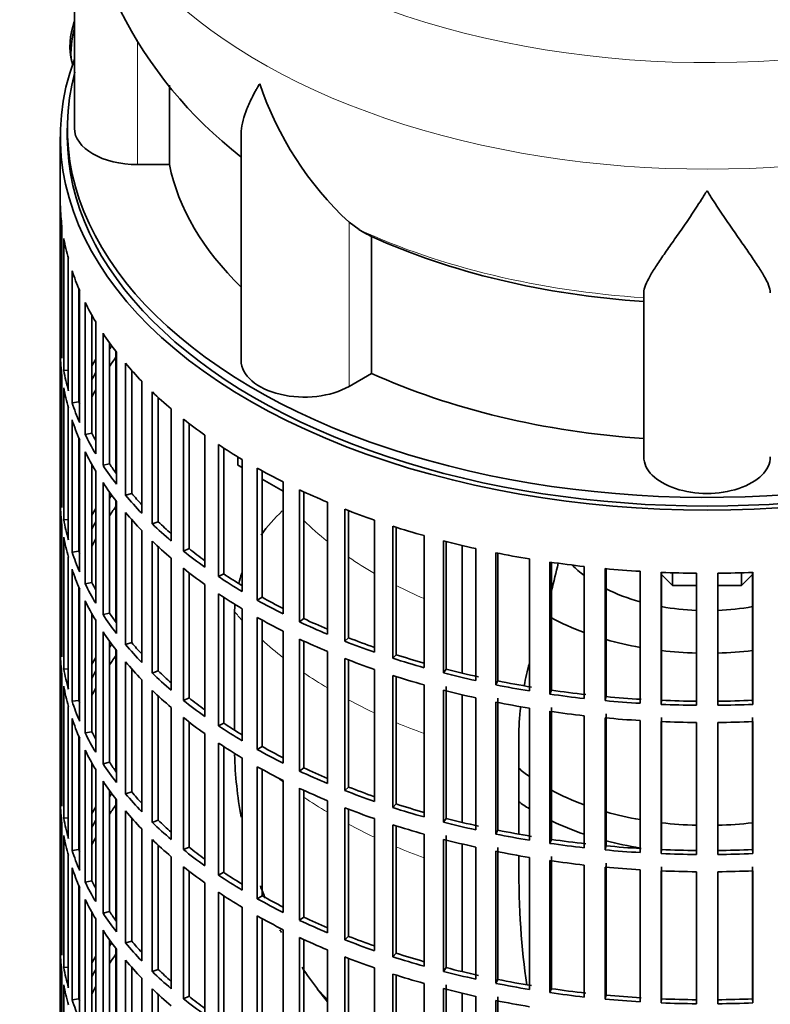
# Model space of a CAD drawing. Header units: millimetres. Extents: x 148 to 904, y -2845 to 2089.
# Tile 4 of 22: x 687 to 794, y -2710 to -2570. Entities that reach past the tile are written whole.
import ezdxf

# ---------------------------------------------------------------- set-up
doc = ezdxf.new("R2010")
doc.units = ezdxf.units.MM
for name, color, linetype in [('M5X8_UNI7687', 7, 'Continuous'), ('VSI134_DIFFUSORE', 7, 'Continuous'), ('VSI134_FILTRO_A', 7, 'Continuous'), ('VSI134_GIUNTO_8×', 7, 'Continuous'), ('VSI134_SUPPORTO_', 7, 'Continuous')]:
    doc.layers.add(name, color=color, linetype=linetype)

# ---------------------------------------------------------------- blocks, each defined once
blk = doc.blocks.new('SE4')
at = {"layer": 'M5X8_UNI7687', "color": 7, "linetype": 'Continuous', "lineweight": 35}
blk.add_arc((704.61, -2573.31), 10, 159.6255, 193.1681, dxfattribs=at)
blk.add_ellipse((696.44, -2571.59), major_axis=(1.01, 4.83), ratio=0.279258, start_param=1.436063, end_param=2.733198, dxfattribs=at)
at = {"layer": 'VSI134_DIFFUSORE', "color": 7, "linetype": 'Continuous', "lineweight": 35}
for p, q in [((695.24, -2541.89), (695.24, -2584.94)), ((708.77, -2590.14), (708.77, -2578.82)), ((718.96, -2585.85), (718.96, -2618.01)), ((704.24, -2590.14), (708.77, -2590.14)), ((735.75, -2599.39), (734.33, -2598.34)), ((737.53, -2619.84), (737.53, -2600.36)), ((776.24, -2631.71), (776.24, -2608.36)), ((734.33, -2621.68), (737.53, -2619.84))]:
    blk.add_line(p, q, dxfattribs=at)
at = {"layer": 'VSI134_DIFFUSORE', "color": 4, "linetype": 'Continuous', "lineweight": 9}
for p, q in [((704.24, -2590.14), (704.24, -2572.44)), ((734.33, -2621.68), (734.33, -2598.34))]:
    blk.add_line(p, q, dxfattribs=at)
at = {"layer": 'VSI134_DIFFUSORE', "color": 7, "linetype": 'Continuous', "lineweight": 35}
for centre, radius, start, end in [((756.25, -2540.79), 60.98, 181.1341, 232.2546), ((766.83, -2563.38), 47.73, 198.6373, 227.0857), ((743.66, -2587), 14.7, 237.4509, 245.3566)]:
    blk.add_arc(centre, radius, start, end, dxfattribs=at)
at = {"layer": 'VSI134_DIFFUSORE', "color": 4, "linetype": 'Continuous', "lineweight": 9}
for centre, major_axis, start_param, end_param in [((785.24, -2526.17), (85.67, 0), 2.811676, 6.283185), ((785.24, -2538.92), (-89.83, 0), 0, 3.209257), ((785.24, -2563.47), (-79.5, 0), 0.898849, 1.457346)]:
    blk.add_ellipse(centre, major_axis=major_axis, ratio=0.57735, start_param=start_param, end_param=end_param, dxfattribs=at)
at = {"layer": 'VSI134_DIFFUSORE', "color": 7, "linetype": 'Continuous', "lineweight": 35}
for centre, major_axis, start_param, end_param in [((704.24, -2584.94), (9, 0), 3.141593, 4.712389), ((785.24, -2584.94), (-77, 0), 0.117151, 0.534109), ((785.24, -2565.47), (-77, 0), 0.902549, 1.453645), ((727.96, -2618.01), (9, 0), 3.141593, 5.497787), ((785.24, -2584.94), (-77, 0), 0.902549, 1.453645), ((785.24, -2631.71), (-9, 0), 0, 3.141593)]:
    blk.add_ellipse(centre, major_axis=major_axis, ratio=0.57735, start_param=start_param, end_param=end_param, dxfattribs=at)
for points, knots in [([(718.96, -2585.87), (718.96, -2585.71), (718.97, -2585.55), (719.05, -2584.37), (719.34, -2583.32), (720.01, -2581.65), (720.27, -2581.07), (720.73, -2580.18), (720.89, -2579.88), (721.14, -2579.42), (721.28, -2579.19), (721.41, -2578.95), (721.5, -2578.79), (721.55, -2578.71), (721.6, -2578.64)], [0.4600931, 0.4600931, 0.4600931, 0.4600931, 0.5, 0.5, 0.75, 0.75, 0.875, 0.875, 0.9375, 0.9375, 0.96875, 0.984375, 0.984375, 1, 1, 1, 1]), ([(785.24, -2593.85), (785.11, -2594.07), (784.97, -2594.28), (784.71, -2594.7), (784.57, -2594.91), (784.18, -2595.52), (783.91, -2595.93), (783.13, -2597.12), (782.61, -2597.89), (781.6, -2599.36), (781.1, -2600.07), (780.15, -2601.43), (779.7, -2602.07), (778.86, -2603.29), (778.46, -2603.87), (777.92, -2604.69), (777.75, -2604.96), (777.43, -2605.47), (777.27, -2605.72), (776.86, -2606.44), (776.64, -2606.88), (776.33, -2607.68), (776.24, -2608.04), (776.24, -2608.36)], [0, 0, 0, 0, 0.03125, 0.03125, 0.0625, 0.0625, 0.125, 0.125, 0.25, 0.25, 0.375, 0.375, 0.5, 0.5, 0.625, 0.625, 0.6875, 0.6875, 0.75, 0.75, 0.875, 0.875, 1, 1, 1, 1]), ([(794.24, -2608.36), (794.24, -2608.04), (794.15, -2607.68), (793.84, -2606.88), (793.61, -2606.44), (793.2, -2605.72), (793.05, -2605.47), (792.73, -2604.96), (792.56, -2604.69), (792.02, -2603.87), (791.62, -2603.29), (790.78, -2602.07), (790.32, -2601.43), (789.38, -2600.08), (788.88, -2599.37), (787.87, -2597.89), (787.35, -2597.12), (786.56, -2595.93), (786.3, -2595.53), (785.9, -2594.91), (785.77, -2594.7), (785.5, -2594.28), (785.37, -2594.07), (785.24, -2593.85)], [0, 0, 0, 0, 0.125, 0.125, 0.25, 0.25, 0.3125, 0.3125, 0.375, 0.375, 0.5, 0.5, 0.625, 0.625, 0.75, 0.75, 0.875, 0.875, 0.9375, 0.9375, 0.96875, 0.96875, 1, 1, 1, 1])]:
    blk.add_open_spline(points, degree=3, knots=knots, dxfattribs=at)
at = {"layer": 'VSI134_FILTRO_A', "color": 7, "linetype": 'Continuous', "lineweight": 35}
for p, q in [((693.24, -2586.17), (693.24, -2750.28)), ((693.25, -2596.02), (693.25, -2614.8)), ((693.47, -2598.91), (693.47, -2617.69)), ((693.73, -2600.65), (693.73, -2619.43)), ((694.38, -2603.51), (694.38, -2622.29)), ((694.91, -2605.23), (694.91, -2624.01)), ((695.89, -2607.8), (695.89, -2623.89)), ((695.99, -2608.05), (695.99, -2626.83)), ((696.78, -2609.74), (696.78, -2628.52)), ((697.73, -2611.54), (697.73, -2628.34)), ((698.28, -2612.49), (698.28, -2631.27)), ((699.32, -2614.13), (699.32, -2632.91)), ((693.47, -2614.8), (693.25, -2614.8)), ((700.24, -2615.47), (700.24, -2632.69)), ((693.25, -2617.25), (693.25, -2636.03)), ((701.23, -2616.8), (701.23, -2635.58)), ((702.51, -2618.39), (702.51, -2637.17)), ((693.47, -2620.14), (693.47, -2638.92)), ((694.38, -2619.38), (693.73, -2619.43)), ((703.4, -2619.41), (703.4, -2636.9)), ((704.82, -2620.95), (704.82, -2639.73)), ((693.73, -2621.88), (693.73, -2640.66)), ((706.33, -2622.46), (706.33, -2641.24)), ((695.89, -2623.89), (694.91, -2624.01)), ((707.17, -2623.26), (707.17, -2640.93)), ((694.38, -2624.74), (694.38, -2643.52)), ((709.02, -2624.89), (709.02, -2643.67)), ((694.91, -2626.46), (694.91, -2645.24)), ((710.75, -2626.33), (710.75, -2645.11)), ((711.55, -2626.95), (711.55, -2644.75)), ((697.73, -2628.34), (696.78, -2628.52)), ((713.8, -2628.62), (713.8, -2647.4)), ((695.89, -2629.03), (695.89, -2645.12)), ((695.99, -2629.28), (695.99, -2648.06)), ((715.74, -2629.96), (715.74, -2648.74)), ((696.78, -2630.97), (696.78, -2649.75)), ((716.48, -2630.44), (716.48, -2648.35)), ((697.73, -2632.77), (697.73, -2649.57)), ((700.24, -2632.69), (699.32, -2632.91)), ((719.12, -2632.08), (719.12, -2650.86)), ((698.28, -2633.72), (698.28, -2652.5)), ((721.26, -2633.32), (721.26, -2652.1)), ((721.94, -2633.69), (721.94, -2651.67)), ((699.32, -2635.36), (699.32, -2654.14)), ((724.95, -2635.27), (724.95, -2654.05)), ((693.47, -2636.03), (693.25, -2636.03)), ((700.24, -2636.7), (700.24, -2653.92)), ((703.4, -2636.9), (702.51, -2637.17)), ((727.27, -2636.39), (727.27, -2655.17)), ((727.88, -2636.68), (727.88, -2654.72)), ((693.25, -2638.48), (693.25, -2657.26)), ((701.23, -2638.03), (701.23, -2656.81)), ((731.24, -2638.15), (731.24, -2656.93)), ((702.51, -2639.61), (702.51, -2658.39)), ((733.72, -2639.15), (733.72, -2657.93)), ((734.25, -2639.36), (734.25, -2657.45)), ((693.47, -2641.36), (693.47, -2660.14)), ((694.38, -2640.61), (693.73, -2640.66)), ((703.4, -2640.64), (703.4, -2658.13)), ((707.17, -2640.93), (706.33, -2641.24)), ((737.93, -2640.71), (737.93, -2659.48)), ((704.82, -2642.18), (704.82, -2660.95)), ((740.56, -2641.58), (740.56, -2660.36)), ((741.02, -2641.73), (741.02, -2659.85)), ((693.73, -2643.11), (693.73, -2661.89)), ((706.33, -2643.69), (706.33, -2662.47)), ((744.99, -2642.91), (744.99, -2661.69)), ((747.73, -2643.65), (747.73, -2662.43)), ((748.12, -2643.75), (748.12, -2661.9)), ((695.89, -2645.12), (694.91, -2645.24)), ((707.17, -2644.49), (707.17, -2662.16)), ((711.55, -2644.75), (710.75, -2645.11)), ((752.35, -2644.76), (752.35, -2663.54)), ((755.2, -2645.35), (755.2, -2664.13)), ((755.5, -2645.41), (755.5, -2663.58)), ((694.38, -2645.97), (694.38, -2664.75)), ((709.02, -2646.12), (709.02, -2664.9)), ((759.97, -2646.22), (759.97, -2665)), ((762.89, -2646.67), (762.89, -2665.45)), ((763.11, -2646.71), (763.11, -2664.89)), ((694.91, -2647.69), (694.91, -2666.47)), ((710.75, -2647.56), (710.75, -2666.34)), ((711.55, -2648.18), (711.55, -2665.98)), ((716.48, -2648.35), (715.74, -2648.74)), ((767.77, -2647.3), (767.77, -2666.08)), ((770.76, -2647.6), (770.76, -2666.38)), ((770.89, -2647.61), (770.89, -2665.81)), ((775.71, -2647.98), (775.71, -2666.76)), ((778.73, -2648.13), (778.73, -2666.91)), ((778.77, -2648.13), (778.77, -2666.33)), ((783.72, -2648.26), (783.72, -2667.04)), ((786.75, -2648.26), (786.75, -2667.04)), ((791.7, -2648.13), (791.7, -2666.33)), ((791.75, -2648.13), (791.75, -2666.91)), ((697.73, -2649.57), (696.78, -2649.75)), ((695.89, -2650.26), (695.89, -2666.34)), ((695.99, -2650.51), (695.99, -2669.29)), ((713.8, -2649.85), (713.8, -2668.63)), ((696.78, -2652.2), (696.78, -2670.98)), ((715.74, -2651.18), (715.74, -2669.96)), ((716.48, -2651.67), (716.48, -2669.57)), ((721.94, -2651.67), (721.26, -2652.1)), ((700.24, -2653.92), (699.32, -2654.14)), ((719.12, -2653.31), (719.12, -2672.09)), ((697.73, -2654), (697.73, -2670.8)), ((698.28, -2654.95), (698.28, -2673.73)), ((721.26, -2654.55), (721.26, -2673.33)), ((721.94, -2654.92), (721.94, -2672.9)), ((727.88, -2654.72), (727.27, -2655.17)), ((699.32, -2656.59), (699.32, -2675.37)), ((724.95, -2656.5), (724.95, -2675.28)), ((693.47, -2657.25), (693.25, -2657.26)), ((700.24, -2657.93), (700.24, -2675.15)), ((703.4, -2658.13), (702.51, -2658.39)), ((727.27, -2657.62), (727.27, -2676.4)), ((727.88, -2657.91), (727.88, -2675.94)), ((734.25, -2657.45), (733.72, -2657.93)), ((701.23, -2659.26), (701.23, -2678.04)), ((731.24, -2659.38), (731.24, -2678.16)), ((693.25, -2659.71), (693.25, -2678.49)), ((702.51, -2660.84), (702.51, -2679.62)), ((733.72, -2660.38), (733.72, -2679.16)), ((734.25, -2660.59), (734.25, -2678.68)), ((741.02, -2659.85), (740.56, -2660.36)), ((694.38, -2661.84), (693.73, -2661.89)), ((703.4, -2661.87), (703.4, -2679.36)), ((707.17, -2662.16), (706.33, -2662.47)), ((737.93, -2661.93), (737.93, -2680.71)), ((748.12, -2661.9), (747.73, -2662.43)), ((693.47, -2662.59), (693.47, -2681.37)), ((704.82, -2663.4), (704.82, -2682.18)), ((740.56, -2662.81), (740.56, -2681.59)), ((741.02, -2662.96), (741.02, -2681.08)), ((755.5, -2663.58), (755.2, -2664.13)), ((693.73, -2664.33), (693.73, -2683.11)), ((706.33, -2664.92), (706.33, -2683.7)), ((744.99, -2664.14), (744.99, -2682.92)), ((747.73, -2664.88), (747.73, -2683.66)), ((748.12, -2664.35), (748.12, -2683.13)), ((763.11, -2664.89), (762.89, -2665.45)), ((695.89, -2666.34), (694.91, -2666.47)), ((707.17, -2665.71), (707.17, -2683.39)), ((711.55, -2665.98), (710.75, -2666.34)), ((752.35, -2665.98), (752.35, -2684.76)), ((755.5, -2666.03), (755.5, -2684.81)), ((770.89, -2665.81), (770.76, -2666.38)), ((778.77, -2666.33), (778.73, -2666.91)), ((791.7, -2666.33), (791.75, -2666.91)), ((694.38, -2667.2), (694.38, -2685.98)), ((709.02, -2667.35), (709.02, -2686.13)), ((755.2, -2666.58), (755.2, -2685.36)), ((759.97, -2667.45), (759.97, -2686.23)), ((762.89, -2667.9), (762.89, -2686.68)), ((763.11, -2667.34), (763.11, -2686.12)), ((694.91, -2668.92), (694.91, -2687.7)), ((710.75, -2668.78), (710.75, -2687.56)), ((767.77, -2668.53), (767.77, -2687.31)), ((770.76, -2668.83), (770.76, -2687.61)), ((770.89, -2668.26), (770.89, -2687.04)), ((775.71, -2669.21), (775.71, -2687.99)), ((778.73, -2669.36), (778.73, -2688.14)), ((778.77, -2668.78), (778.77, -2687.56)), ((791.7, -2668.78), (791.7, -2687.56)), ((791.75, -2669.36), (791.75, -2688.14)), ((711.55, -2669.41), (711.55, -2687.21)), ((716.48, -2669.57), (715.74, -2669.96)), ((783.72, -2669.49), (783.72, -2688.27)), ((786.75, -2669.49), (786.75, -2688.27)), ((695.89, -2671.49), (695.89, -2687.57)), ((695.99, -2671.74), (695.99, -2690.52)), ((697.73, -2670.8), (696.78, -2670.98)), ((713.8, -2671.07), (713.8, -2689.85)), ((696.78, -2673.43), (696.78, -2692.2)), ((715.74, -2672.41), (715.74, -2691.19)), ((716.48, -2672.9), (716.48, -2690.8)), ((721.94, -2672.9), (721.26, -2673.33)), ((719.12, -2674.54), (719.12, -2693.32)), ((697.73, -2675.23), (697.73, -2692.03)), ((698.28, -2676.18), (698.28, -2694.96)), ((700.24, -2675.15), (699.32, -2675.37)), ((721.26, -2675.78), (721.26, -2694.56)), ((721.94, -2676.15), (721.94, -2694.13)), ((727.88, -2675.94), (727.27, -2676.4)), ((724.95, -2677.73), (724.95, -2696.51)), ((693.47, -2678.48), (693.25, -2678.49)), ((699.32, -2677.82), (699.32, -2696.6)), ((700.24, -2679.16), (700.24, -2696.38)), ((727.27, -2678.85), (727.27, -2697.63)), ((727.88, -2679.14), (727.88, -2697.17)), ((734.25, -2678.68), (733.72, -2679.16)), ((701.23, -2680.49), (701.23, -2699.27)), ((703.4, -2679.36), (702.51, -2679.62)), ((693.25, -2680.94), (693.25, -2699.72)), ((731.24, -2680.61), (731.24, -2699.39)), ((733.72, -2681.61), (733.72, -2700.39)), ((734.25, -2681.82), (734.25, -2699.9)), ((741.02, -2681.08), (740.56, -2681.59)), ((694.38, -2683.06), (693.73, -2683.11)), ((702.51, -2682.07), (702.51, -2700.85)), ((703.4, -2683.1), (703.4, -2700.59)), ((737.93, -2683.16), (737.93, -2701.94)), ((748.12, -2683.13), (747.73, -2683.66)), ((693.47, -2683.82), (693.47, -2702.6)), ((704.82, -2684.63), (704.82, -2703.41)), ((707.17, -2683.39), (706.33, -2683.7)), ((740.56, -2684.04), (740.56, -2702.82)), ((741.02, -2684.18), (741.02, -2702.3)), ((693.73, -2685.56), (693.73, -2704.34)), ((706.33, -2686.15), (706.33, -2704.93)), ((744.99, -2685.37), (744.99, -2704.15)), ((747.73, -2686.11), (747.73, -2704.89)), ((748.12, -2685.58), (748.12, -2704.35)), ((755.5, -2684.81), (755.2, -2685.36)), ((763.11, -2686.12), (762.89, -2686.68)), ((695.89, -2687.57), (694.91, -2687.7)), ((707.17, -2686.94), (707.17, -2704.62)), ((711.55, -2687.21), (710.75, -2687.56)), ((752.35, -2687.21), (752.35, -2705.99)), ((755.5, -2687.26), (755.5, -2706.04)), ((770.89, -2687.04), (770.76, -2687.61)), ((778.77, -2687.56), (778.73, -2688.14)), ((791.7, -2687.56), (791.75, -2688.14)), ((694.38, -2688.43), (694.38, -2707.21)), ((709.02, -2688.58), (709.02, -2707.36)), ((755.2, -2687.81), (755.2, -2706.59)), ((759.97, -2688.68), (759.97, -2707.46)), ((763.11, -2688.57), (763.11, -2707.35)), ((694.91, -2690.15), (694.91, -2708.93)), ((710.75, -2690.01), (710.75, -2708.79)), ((762.89, -2689.13), (762.89, -2707.91)), ((767.77, -2689.76), (767.77, -2708.54)), ((770.76, -2690.06), (770.76, -2708.84)), ((770.89, -2689.49), (770.89, -2708.27)), ((778.77, -2690.01), (778.77, -2708.79)), ((791.7, -2690.01), (791.7, -2708.79)), ((711.55, -2690.64), (711.55, -2708.44)), ((716.48, -2690.8), (715.74, -2691.19)), ((775.71, -2690.44), (775.71, -2709.22)), ((778.73, -2690.59), (778.73, -2709.37)), ((783.72, -2690.72), (783.72, -2709.49)), ((786.75, -2690.72), (786.75, -2709.49)), ((791.75, -2690.59), (791.75, -2709.37)), ((695.89, -2692.72), (695.89, -2708.8)), ((695.99, -2692.97), (695.99, -2711.75)), ((697.73, -2692.03), (696.78, -2692.2)), ((713.8, -2692.3), (713.8, -2711.08)), ((715.74, -2693.64), (715.74, -2712.42)), ((716.48, -2694.13), (716.48, -2712.03)), ((721.94, -2694.13), (721.26, -2694.56)), ((696.78, -2694.65), (696.78, -2713.43)), ((719.12, -2695.77), (719.12, -2714.55)), ((697.73, -2696.46), (697.73, -2713.26)), ((700.24, -2696.38), (699.32, -2696.6)), ((721.26, -2697.01), (721.26, -2715.79)), ((721.94, -2697.38), (721.94, -2715.36)), ((727.88, -2697.17), (727.27, -2697.63)), ((698.28, -2697.41), (698.28, -2716.19)), ((693.47, -2699.71), (693.25, -2699.72)), ((699.32, -2699.05), (699.32, -2717.83)), ((724.95, -2698.96), (724.95, -2717.74)), ((727.27, -2700.08), (727.27, -2718.86)), ((734.25, -2699.9), (733.72, -2700.39)), ((700.24, -2700.39), (700.24, -2717.61)), ((703.4, -2700.59), (702.51, -2700.85)), ((727.88, -2700.36), (727.88, -2718.4)), ((693.25, -2702.17), (693.25, -2720.95)), ((701.23, -2701.72), (701.23, -2720.5)), ((731.24, -2701.84), (731.24, -2720.62)), ((733.72, -2702.84), (733.72, -2721.62)), ((741.02, -2702.3), (740.56, -2702.82)), ((694.38, -2704.29), (693.73, -2704.34)), ((702.51, -2703.3), (702.51, -2722.08)), ((703.4, -2704.33), (703.4, -2721.81)), ((734.25, -2703.05), (734.25, -2721.13)), ((737.93, -2704.39), (737.93, -2723.17)), ((748.12, -2704.35), (747.73, -2704.89)), ((693.47, -2705.05), (693.47, -2723.83)), ((707.17, -2704.62), (706.33, -2704.93)), ((740.56, -2705.27), (740.56, -2724.05)), ((741.02, -2705.41), (741.02, -2723.53)), ((693.73, -2706.79), (693.73, -2725.57)), ((704.82, -2705.86), (704.82, -2724.64)), ((744.99, -2706.6), (744.99, -2725.38)), ((748.12, -2706.8), (748.12, -2725.58)), ((755.5, -2706.04), (755.2, -2706.59)), ((706.33, -2707.38), (706.33, -2726.16)), ((707.17, -2708.17), (707.17, -2725.84)), ((711.55, -2708.44), (710.75, -2708.79)), ((747.73, -2707.34), (747.73, -2726.12)), ((752.35, -2708.44), (752.35, -2727.22)), ((755.5, -2708.49), (755.5, -2727.27)), ((763.11, -2707.35), (762.89, -2707.91)), ((770.89, -2708.27), (770.76, -2708.84)), ((695.89, -2708.8), (694.91, -2708.93)), ((755.2, -2709.04), (755.2, -2727.82)), ((778.77, -2708.79), (778.73, -2709.37)), ((791.7, -2708.79), (791.75, -2709.37))]:
    blk.add_line(p, q, dxfattribs=at)
for centre, major_axis, start_param, end_param in [((785.24, -2586.17), (-92, 0), -0.208894, 3.350487), ((785.24, -2586.17), (-91, 0), 0, 3.141593), ((785.24, -2595.15), (-92, 0), 0.016456, 0.07081), ((785.24, -2595.15), (-92, 0), 0.103722, 0.158077), ((785.24, -2595.15), (-92, 0), 0.190989, 0.245343), ((785.24, -2595.15), (-92, 0), 0.278255, 0.33261), ((785.24, -2595.15), (-92, 0), 0.365522, 0.419876), ((785.24, -2613.93), (-92, 0), 0.016456, 0.07081), ((785.24, -2635.16), (-91, 0), -0.374965, -0.365223), ((785.24, -2616.38), (-92, 0), 0.016456, 0.07081), ((785.24, -2637.61), (-91, 0), -0.394539, -0.365223), ((785.24, -2635.16), (-92, 0), -0.33261, -0.313806), ((785.24, -2595.15), (-92, 0), 0.452788, 0.507143), ((785.24, -2613.93), (-92, 0), 0.103722, 0.158077), ((785.24, -2635.16), (-91, 0), -0.299174, -0.277957), ((785.24, -2616.38), (-92, 0), 0.103722, 0.158077), ((785.24, -2637.61), (-91, 0), -0.299174, -0.277957), ((785.24, -2595.15), (-92, 0), 0.540055, 0.594409), ((785.24, -2613.93), (-92, 0), 0.190989, 0.245343), ((785.24, -2613.93), (-91, 0), 0.19069, 0.196715), ((785.24, -2616.38), (-92, 0), 0.190989, 0.245343), ((785.24, -2595.15), (-92, 0), 0.627321, 0.681676), ((785.24, -2613.93), (-92, 0), 0.278255, 0.33261), ((785.24, -2613.93), (-91, 0), 0.277957, 0.299174), ((785.24, -2595.15), (-92, 0), 0.714588, 0.768942), ((785.24, -2616.38), (-92, 0), 0.278255, 0.33261), ((785.24, -2613.93), (-92, 0), 0.365522, 0.419876), ((785.24, -2613.93), (-91, 0), 0.365223, 0.394539), ((785.24, -2595.15), (-92, 0), 0.801854, 0.856209), ((785.24, -2616.38), (-92, 0), 0.365522, 0.419876), ((785.24, -2635.16), (-92, 0), 0.016456, 0.07081), ((785.24, -2656.39), (-91, 0), -0.374965, -0.365223), ((785.24, -2613.93), (-92, 0), 0.452788, 0.507143), ((785.24, -2613.93), (-91, 0), 0.45249, 0.486998), ((785.24, -2595.15), (-92, 0), 0.889121, 0.943475), ((785.24, -2637.61), (-92, 0), 0.016456, 0.07081), ((785.24, -2656.39), (-92, 0), -0.33261, -0.313806), ((785.24, -2658.84), (-91, 0), -0.394539, -0.365223), ((785.24, -2616.38), (-92, 0), 0.452788, 0.507143), ((785.24, -2595.15), (-92, 0), 0.976387, 1.030742), ((785.24, -2635.16), (-92, 0), 0.103722, 0.158077), ((785.24, -2656.39), (-91, 0), -0.299174, -0.277957), ((785.24, -2613.93), (-92, 0), 0.540055, 0.594409), ((785.24, -2613.93), (-91, 0), 0.539756, 0.577951), ((785.24, -2595.15), (-92, 0), 1.063654, 1.118008), ((785.24, -2637.61), (-92, 0), 0.103722, 0.158077), ((785.24, -2658.84), (-91, 0), -0.299174, -0.277957), ((785.24, -2616.38), (-92, 0), 0.540055, 0.594409), ((785.24, -2595.15), (-92, 0), 1.15092, 1.205275), ((785.24, -2635.16), (-92, 0), 0.190989, 0.245343), ((785.24, -2635.16), (-91, 0), 0.19069, 0.196715), ((785.24, -2613.93), (-92, 0), 0.627321, 0.681676), ((785.24, -2613.93), (-91, 0), 0.627022, 0.668018), ((785.24, -2595.15), (-92, 0), 1.238186, 1.292541), ((785.24, -2595.15), (-92, 0), 1.325453, 1.379807), ((785.24, -2637.61), (-92, 0), 0.190989, 0.245343), ((785.24, -2616.38), (-92, 0), 0.627321, 0.681676), ((785.24, -2613.93), (-91, 0), 0.714289, 0.757518), ((785.24, -2595.15), (-92, 0), 1.412719, 1.467074), ((785.24, -2595.15), (-92, 0), 1.499986, 1.55434), ((785.24, -2595.15), (92, 0), 4.728845, 4.783199), ((785.24, -2635.16), (-92, 0), 0.278255, 0.33261), ((785.24, -2635.16), (-91, 0), 0.277957, 0.299174), ((785.24, -2613.93), (-92, 0), 0.714588, 0.768942), ((785.24, -2637.61), (-92, 0), 0.278255, 0.33261), ((785.24, -2616.38), (-92, 0), 0.714588, 0.768942), ((785.24, -2613.93), (-92, 0), 0.801854, 0.856209), ((785.24, -2613.93), (-91, 0), 0.801555, 0.846635), ((785.24, -2635.16), (-91, 0), 0.365223, 0.392699), ((785.24, -2635.16), (-92, 0), 0.365522, 0.419876), ((785.24, -2616.38), (-92, 0), 0.801854, 0.856209), ((785.24, -2613.93), (-92, 0), 0.889121, 0.943475), ((785.24, -2613.93), (-91, 0), 0.888822, 0.935485), ((785.24, -2637.61), (-92, 0), 0.365522, 0.419876), ((785.24, -2656.39), (-92, 0), 0.016456, 0.07081), ((785.24, -2635.16), (-91, 0), 0.45249, 0.486998), ((785.24, -2616.38), (-92, 0), 0.889121, 0.943475), ((785.24, -2613.93), (-92, 0), 0.976387, 1.030742), ((785.24, -2613.93), (-91, 0), 0.976088, 1.024141), ((785.24, -2677.61), (-91, 0), -0.374965, -0.365223), ((785.24, -2635.16), (-92, 0), 0.452788, 0.507143), ((785.24, -2658.84), (-92, 0), 0.016456, 0.07081), ((785.24, -2677.61), (-92, 0), -0.33261, -0.313806), ((785.24, -2680.06), (-91, 0), -0.394539, -0.365223), ((785.24, -2637.61), (-92, 0), 0.452788, 0.507143), ((785.24, -2616.38), (-92, 0), 0.976387, 1.030742), ((785.24, -2613.93), (-92, 0), 1.063654, 1.118008), ((785.24, -2613.93), (-91, 0), 1.063355, 1.112655), ((785.24, -2656.39), (-92, 0), 0.103722, 0.158077), ((785.24, -2677.61), (-91, 0), -0.299174, -0.277957), ((785.24, -2635.16), (-91, 0), 0.539756, 0.577951), ((785.24, -2613.93), (-91, 0), 1.150621, 1.205573), ((785.24, -2635.16), (-92, 0), 0.540055, 0.594409), ((785.24, -2616.38), (-92, 0), 1.063654, 1.118008), ((785.24, -2613.93), (-92, 0), 1.15092, 1.205275), ((785.24, -2613.93), (-91, 0), 1.237888, 1.29284), ((785.24, -2658.84), (-92, 0), 0.103722, 0.158077), ((785.24, -2680.06), (-91, 0), -0.299174, -0.277957), ((785.24, -2637.61), (-92, 0), 0.540055, 0.594409), ((785.24, -2616.38), (-92, 0), 1.15092, 1.205275), ((785.24, -2613.93), (-92, 0), 1.238186, 1.292541), ((785.24, -2613.93), (-91, 0), 1.325154, 1.380106), ((785.24, -2656.39), (-92, 0), 0.190989, 0.245343), ((785.24, -2656.39), (-91, 0), 0.19069, 0.196715), ((785.24, -2635.16), (-92, 0), 0.627321, 0.681676), ((785.24, -2635.16), (-91, 0), 0.627022, 0.668018), ((785.24, -2613.93), (-92, 0), 1.325453, 1.379807), ((785.24, -2613.93), (-92, 0), 1.412719, 1.467074), ((785.24, -2613.93), (-91, 0), 1.412421, 1.467373), ((785.24, -2613.93), (-91, 0), 1.499687, 1.554639), ((785.24, -2613.93), (91, 0), 4.728546, 4.783498), ((785.24, -2616.38), (-92, 0), 1.238186, 1.292541), ((785.24, -2616.38), (-92, 0), 1.325453, 1.379807), ((785.24, -2613.93), (-92, 0), 1.499986, 1.55434), ((785.24, -2613.93), (92, 0), 4.728845, 4.783199), ((785.24, -2658.84), (-92, 0), 0.190989, 0.245343), ((785.24, -2637.61), (-92, 0), 0.627321, 0.681676), ((785.24, -2616.38), (-92, 0), 1.412719, 1.467074), ((785.24, -2616.38), (-92, 0), 1.499986, 1.55434), ((785.24, -2616.38), (92, 0), 4.728845, 4.783199), ((785.24, -2635.16), (-92, 0), 0.714588, 0.768942), ((785.24, -2635.16), (-91, 0), 0.714289, 0.757518), ((785.24, -2656.39), (-92, 0), 0.278255, 0.33261), ((785.24, -2656.39), (-91, 0), 0.277957, 0.299174), ((785.24, -2658.84), (-92, 0), 0.278255, 0.33261), ((785.24, -2637.61), (-92, 0), 0.714588, 0.768942), ((785.24, -2635.16), (-92, 0), 0.801854, 0.856209), ((785.24, -2635.16), (-91, 0), 0.801555, 0.846635), ((785.24, -2656.39), (-92, 0), 0.365522, 0.419876), ((785.24, -2656.39), (-91, 0), 0.365223, 0.394539), ((785.24, -2637.61), (-92, 0), 0.801854, 0.856209), ((785.24, -2635.16), (-91, 0), 0.888822, 0.935485), ((785.24, -2635.16), (-92, 0), 0.889121, 0.943475), ((785.24, -2677.61), (-92, 0), 0.016456, 0.07081), ((785.24, -2658.84), (-92, 0), 0.365522, 0.419876), ((785.24, -2637.61), (-92, 0), 0.889121, 0.943475), ((785.24, -2635.16), (-92, 0), 0.976387, 1.030742), ((785.24, -2635.16), (-91, 0), 0.976088, 1.024141), ((785.24, -2698.84), (-91, 0), -0.374965, -0.365223), ((785.24, -2656.39), (-92, 0), 0.452788, 0.507143), ((785.24, -2656.39), (-91, 0), 0.45249, 0.486998), ((785.24, -2680.06), (-92, 0), 0.016456, 0.07081), ((785.24, -2698.84), (-92, 0), -0.33261, -0.313806), ((785.24, -2701.29), (-91, 0), -0.394539, -0.365223), ((785.24, -2637.61), (-92, 0), 0.976387, 1.030742), ((785.24, -2635.16), (-92, 0), 1.063654, 1.118008), ((785.24, -2635.16), (-91, 0), 1.063355, 1.112655), ((785.24, -2677.61), (-92, 0), 0.103722, 0.158077), ((785.24, -2698.84), (-91, 0), -0.299174, -0.277957), ((785.24, -2658.84), (-92, 0), 0.452788, 0.507143), ((785.24, -2635.16), (-91, 0), 1.150621, 1.205573), ((785.24, -2656.39), (-92, 0), 0.540055, 0.594409), ((785.24, -2656.39), (-91, 0), 0.539756, 0.577951), ((785.24, -2637.61), (-92, 0), 1.063654, 1.118008), ((785.24, -2635.16), (-92, 0), 1.15092, 1.205275), ((785.24, -2680.06), (-92, 0), 0.103722, 0.158077), ((785.24, -2701.29), (-91, 0), -0.299174, -0.277957), ((785.24, -2658.84), (-92, 0), 0.540055, 0.594409), ((785.24, -2637.61), (-92, 0), 1.15092, 1.205275), ((785.24, -2635.16), (-92, 0), 1.238186, 1.292541), ((785.24, -2635.16), (-91, 0), 1.237888, 1.29284), ((785.24, -2635.16), (-91, 0), 1.325154, 1.380106), ((785.24, -2677.61), (-91, 0), 0.19069, 0.196715), ((785.24, -2656.39), (-92, 0), 0.627321, 0.681676), ((785.24, -2656.39), (-91, 0), 0.627022, 0.668018), ((785.24, -2635.16), (-92, 0), 1.325453, 1.379807), ((785.24, -2635.16), (-91, 0), 1.412421, 1.467373), ((785.24, -2635.16), (-91, 0), 1.499687, 1.554639), ((785.24, -2635.16), (91, 0), 4.728546, 4.783498), ((785.24, -2677.61), (-92, 0), 0.190989, 0.245343), ((785.24, -2637.61), (-92, 0), 1.238186, 1.292541), ((785.24, -2635.16), (-92, 0), 1.412719, 1.467074), ((785.24, -2635.16), (-92, 0), 1.499986, 1.55434), ((785.24, -2635.16), (92, 0), 4.728845, 4.783199), ((785.24, -2680.06), (-92, 0), 0.190989, 0.245343), ((785.24, -2658.84), (-92, 0), 0.627321, 0.681676), ((785.24, -2637.61), (-92, 0), 1.325453, 1.379807), ((785.24, -2637.61), (-92, 0), 1.412719, 1.467074), ((785.24, -2656.39), (-92, 0), 0.714588, 0.768942), ((785.24, -2656.39), (-91, 0), 0.714289, 0.757518), ((785.24, -2637.61), (-92, 0), 1.499986, 1.55434), ((785.24, -2637.61), (92, 0), 4.728845, 4.783199), ((785.24, -2677.61), (-92, 0), 0.278255, 0.33261), ((785.24, -2677.61), (-91, 0), 0.277957, 0.299174), ((785.24, -2658.84), (-92, 0), 0.714588, 0.768942), ((785.24, -2656.39), (-92, 0), 0.801854, 0.856209), ((785.24, -2656.39), (-91, 0), 0.801555, 0.846635), ((785.24, -2680.06), (-92, 0), 0.278255, 0.33261), ((785.24, -2677.61), (-92, 0), 0.365522, 0.419876), ((785.24, -2677.61), (-91, 0), 0.365223, 0.394539), ((785.24, -2658.84), (-92, 0), 0.801854, 0.856209), ((785.24, -2656.39), (-91, 0), 0.888822, 0.935485), ((785.24, -2656.39), (-92, 0), 0.889121, 0.943475), ((785.24, -2698.84), (-92, 0), 0.016456, 0.07081), ((785.24, -2680.06), (-92, 0), 0.365522, 0.419876), ((785.24, -2658.84), (-92, 0), 0.889121, 0.943475), ((785.24, -2656.39), (-91, 0), 0.976088, 1.024141), ((785.24, -2720.07), (-91, 0), -0.374965, -0.365223), ((785.24, -2677.61), (-92, 0), 0.452788, 0.507143), ((785.24, -2677.61), (-91, 0), 0.45249, 0.486998), ((785.24, -2656.39), (-92, 0), 0.976387, 1.030742), ((785.24, -2701.29), (-92, 0), 0.016456, 0.07081), ((785.24, -2720.07), (-92, 0), -0.33261, -0.313806), ((785.24, -2722.52), (-91, 0), -0.394539, -0.365223), ((785.24, -2658.84), (-92, 0), 0.976387, 1.030742), ((785.24, -2656.39), (-92, 0), 1.063654, 1.118008), ((785.24, -2656.39), (-91, 0), 1.063355, 1.112655), ((785.24, -2698.84), (-92, 0), 0.103722, 0.158077), ((785.24, -2680.06), (-92, 0), 0.452788, 0.507143), ((785.24, -2656.39), (-91, 0), 1.150621, 1.205573), ((785.24, -2720.07), (-91, 0), -0.299174, -0.277957), ((785.24, -2677.61), (-92, 0), 0.540055, 0.594409), ((785.24, -2677.61), (-91, 0), 0.539756, 0.577951), ((785.24, -2658.84), (-92, 0), 1.063654, 1.118008), ((785.24, -2656.39), (-92, 0), 1.15092, 1.205275), ((785.24, -2701.29), (-92, 0), 0.103722, 0.158077), ((785.24, -2722.52), (-91, 0), -0.299174, -0.277957), ((785.24, -2656.39), (-92, 0), 1.238186, 1.292541), ((785.24, -2656.39), (-91, 0), 1.237888, 1.29284), ((785.24, -2680.06), (-92, 0), 0.540055, 0.594409), ((785.24, -2677.61), (-91, 0), 0.627022, 0.668018), ((785.24, -2658.84), (-92, 0), 1.15092, 1.205275), ((785.24, -2656.39), (-92, 0), 1.325453, 1.379807), ((785.24, -2656.39), (-91, 0), 1.325154, 1.380106), ((785.24, -2656.39), (-91, 0), 1.412421, 1.467373), ((785.24, -2698.84), (-92, 0), 0.190989, 0.245343), ((785.24, -2698.84), (-91, 0), 0.19069, 0.196715), ((785.24, -2677.61), (-92, 0), 0.627321, 0.681676), ((785.24, -2658.84), (-92, 0), 1.238186, 1.292541), ((785.24, -2656.39), (-92, 0), 1.412719, 1.467074), ((785.24, -2656.39), (-92, 0), 1.499986, 1.55434), ((785.24, -2656.39), (-91, 0), 1.499687, 1.554639), ((785.24, -2656.39), (91, 0), 4.728546, 4.783498), ((785.24, -2656.39), (92, 0), 4.728845, 4.783199)]:
    blk.add_ellipse(centre, major_axis=major_axis, ratio=0.57735, start_param=start_param, end_param=end_param, dxfattribs=at)
at = {"layer": 'VSI134_GIUNTO_8×', "color": 7, "linetype": 'Continuous', "lineweight": 35}
for centre, major_axis, start_param, end_param in [((785.24, -2640.87), (-22, 0), 0.512266, 0.653708), ((785.24, -2640.87), (-22, 0), 0.860097, 1.12301), ((785.24, -2640.87), (-22, 0), 1.272507, 1.501929), ((785.24, -2640.87), (-22, 0), 1.639664, 1.869086), ((785.24, -2640.87), (-32.5, 0), 0.821803, 1.003487), ((785.24, -2640.87), (-32.5, 0), 1.113415, 1.273341), ((785.24, -2640.87), (-32.5, 0), 1.370522, 1.524199), ((785.24, -2640.87), (-32.5, 0), 1.617394, 1.771071), ((785.24, -2665.37), (-32.5, 0), 0.601935, 0.680034), ((785.24, -2665.37), (-32.5, 0), 0.821803, 1.003487), ((785.24, -2668.2), (34.5, 0), 3.823362, 3.890437), ((785.24, -2665.37), (-32.5, 0), 1.113415, 1.273341), ((785.24, -2668.2), (34.5, 0), 4.016029, 4.181601), ((785.24, -2665.37), (-32.5, 0), 1.370522, 1.524199), ((785.24, -2665.37), (-32.5, 0), 1.617394, 1.771071), ((785.24, -2668.2), (34.5, 0), 4.283346, 4.432658)]:
    blk.add_ellipse(centre, major_axis=major_axis, ratio=0.57735, start_param=start_param, end_param=end_param, dxfattribs=at)
at = {"layer": 'VSI134_SUPPORTO_', "color": 7, "linetype": 'Continuous', "lineweight": 35}
for p, q in [((694.24, -2584.94), (694.24, -2586.17)), ((701.16, -2634.03), (701.16, -2616.72)), ((718.48, -2632.87), (718.48, -2631.7)), ((719.12, -2633.24), (718.48, -2632.87)), ((724.95, -2636.6), (721.94, -2634.86)), ((701.16, -2655.26), (701.16, -2637.95)), ((750.41, -2662.47), (750.41, -2644.31)), ((780.33, -2650.01), (780.33, -2648.19)), ((790.15, -2650.01), (790.15, -2648.19)), ((780.33, -2650.01), (778.77, -2648.45)), ((791.7, -2648.45), (790.15, -2650.01)), ((783.72, -2650.01), (780.33, -2650.01)), ((790.15, -2650.01), (786.75, -2650.01)), ((718.01, -2653.73), (718.01, -2670.57)), ((701.16, -2676.49), (701.16, -2659.18)), ((750.41, -2683.7), (750.41, -2665.54)), ((758.45, -2685.37), (758.45, -2671.5)), ((701.16, -2697.72), (701.16, -2680.4)), ((750.41, -2704.93), (750.41, -2686.77)), ((758.45, -2689.55), (758.45, -2688.42)), ((701.16, -2718.95), (701.16, -2701.63)), ((729.8, -2707.38), (731.24, -2709.22)), ((750.41, -2726.15), (750.41, -2708))]:
    blk.add_line(p, q, dxfattribs=at)
for centre, radius, start, end in [((738.88, -2654.86), 20.9, 132.2885, 144.8366), ((738.88, -2654.86), 20.9, 161.6046, 165.7625), ((738.88, -2654.86), 20.9, 174.1802, 176.902), ((775.57, -2672.46), 57.56, 181.5895, 190.4957), ((775.57, -2672.46), 57.56, 200.6285, 202.5098), ((775.57, -2672.46), 57.56, 207.4475, 207.8764), ((775.57, -2672.46), 57.56, 213.6, 217.3447)]:
    blk.add_arc(centre, radius, start, end, dxfattribs=at)
for centre, major_axis, ratio, start_param, end_param in [((785.24, -2584.94), (91, 0), 0.57735, 2.989905, 6.283185), ((753.09, -2645.71), (8.14, 34.04), 0.31246, 4.639612, 4.753819), ((764.19, -2663.49), (3.49, 14.59), 0.31246, 1.479895, 1.698732), ((764.19, -2663.49), (3.49, 14.59), 0.31246, -4.378668, -4.059125), ((792.89, -2641.54), (-20.93, -87.53), 0.31246, -0.917533, -0.65805)]:
    blk.add_ellipse(centre, major_axis=major_axis, ratio=ratio, start_param=start_param, end_param=end_param, dxfattribs=at)
at = {"layer": 'VSI134_SUPPORTO_', "color": 4, "linetype": 'Continuous', "lineweight": 9}
for centre, major_axis, start_param, end_param in [((785.24, -2621.23), (-66.6, 0), 0.533057, 0.625209), ((785.24, -2621.23), (-66.6, 0), 0.698932, 0.780897), ((785.24, -2621.23), (-66.6, 0), 0.844673, 0.921885), ((785.24, -2634.53), (-75, 0), 0.459415, 0.491682), ((785.24, -2634.53), (-75, 0), 0.566131, 0.63707), ((785.24, -2634.53), (-75, 0), 0.70007, 0.766956), ((785.24, -2634.53), (-75, 0), 0.823319, 0.888301), ((785.24, -2634.53), (-75, 0), 0.94022, 1.004352), ((785.24, -2652.21), (-75, 0), 0.618187, 0.63707), ((785.24, -2652.21), (-75, 0), 0.70007, 0.766956), ((785.24, -2652.21), (-75, 0), 0.823319, 0.888301), ((785.24, -2652.21), (-75, 0), 0.94022, 1.004352), ((785.24, -2690.99), (-62.27, 0), 0.473078, 0.521266)]:
    blk.add_ellipse(centre, major_axis=major_axis, ratio=0.57735, start_param=start_param, end_param=end_param, dxfattribs=at)

msp = doc.modelspace()

# ---------------------------------------------------------------- block references
msp.add_blockref('SE4', (0, 0))

doc.saveas('drawing.dxf')
